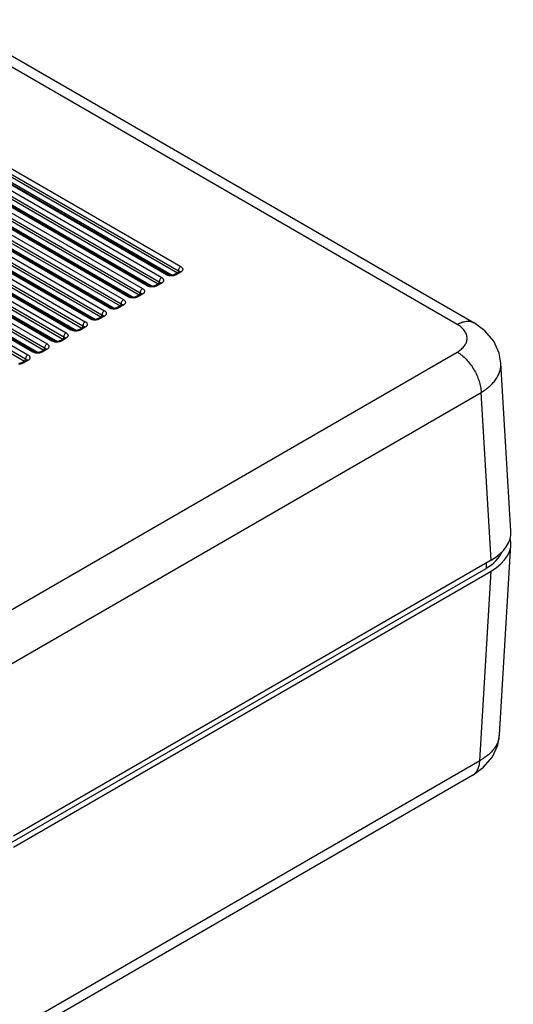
# Model space of a CAD drawing. Header units: inches. Extents: x 0 to 22, y 0 to 17.
# Tile 28 of 53: x 3.4 to 4.1, y 14.1 to 15.5. Entities that reach past the tile are written whole.
import ezdxf

# ---------------------------------------------------------------- set-up
doc = ezdxf.new("R2010")
doc.units = ezdxf.units.IN
doc.header["$LTSCALE"] = 1.21
doc.header["$MEASUREMENT"] = 0
doc.layers.get('0').update_dxf_attribs({"linetype": 'CONTINUOUS'})

msp = doc.modelspace()

# ---------------------------------------------------------------- linework, layer by layer
at = {"color": 7, "linetype": 'CONTINUOUS'}
for p, q in [((4.0222, 15.0861), (3.2453, 15.5346)), ((3.2703, 15.5371), (4.0472, 15.0886)), ((2.6797, 15.4493), (3.3866, 15.0412)), ((2.6761, 15.4432), (3.383, 15.0351)), ((2.6761, 15.4391), (3.3816, 15.0318)), ((3.3936, 15.0453), (2.7218, 15.4332)), ((3.3961, 15.0455), (2.7243, 15.4334)), ((2.7512, 15.4326), (3.4113, 15.0514)), ((2.7547, 15.4387), (3.4149, 15.0575)), ((2.7476, 15.4224), (3.4019, 15.0446)), ((2.7512, 15.4285), (3.4099, 15.0482)), ((3.4219, 15.0616), (2.7968, 15.4225)), ((3.4244, 15.0618), (2.7993, 15.4228)), ((2.8262, 15.4219), (3.4396, 15.0677)), ((2.8262, 15.4178), (3.4381, 15.0645)), ((2.8298, 15.428), (3.4431, 15.0738)), ((2.9048, 15.4173), (3.4714, 15.0902)), ((2.8227, 15.4117), (3.4302, 15.0609)), ((3.4502, 15.0779), (2.8719, 15.4118)), ((3.4527, 15.0782), (2.8744, 15.4121)), ((2.9013, 15.4112), (3.4679, 15.0841)), ((2.9013, 15.4071), (3.4664, 15.0808)), ((3.4785, 15.0943), (2.9469, 15.4012)), ((3.481, 15.0945), (2.9494, 15.4014)), ((2.9798, 15.4067), (3.4997, 15.1065)), ((2.8977, 15.401), (3.4585, 15.0772)), ((2.9728, 15.3903), (3.4868, 15.0936)), ((2.9763, 15.4005), (3.4962, 15.1004)), ((2.9763, 15.3965), (3.4947, 15.0972)), ((3.5068, 15.1106), (3.022, 15.3905)), ((3.5093, 15.1108), (3.0245, 15.3908)), ((3.0514, 15.3899), (3.5245, 15.1167)), ((3.0549, 15.396), (3.528, 15.1228)), ((3.0478, 15.3797), (3.5151, 15.1099)), ((3.0514, 15.3858), (3.523, 15.1135)), ((3.5351, 15.1269), (3.097, 15.3798)), ((3.5376, 15.1272), (3.0995, 15.3801)), ((3.1264, 15.3792), (3.5527, 15.133)), ((3.1264, 15.3751), (3.5513, 15.1298)), ((3.1299, 15.3853), (3.5563, 15.1392)), ((3.205, 15.3747), (3.5846, 15.1555)), ((3.1229, 15.369), (3.5434, 15.1262)), ((3.5633, 15.1433), (3.1721, 15.3692)), ((3.5658, 15.1435), (3.1746, 15.3694)), ((3.1979, 15.3583), (3.5716, 15.1425)), ((3.2015, 15.3685), (3.581, 15.1494)), ((3.2015, 15.3645), (3.5796, 15.1461)), ((3.5916, 15.1596), (3.2471, 15.3585)), ((3.5941, 15.1598), (3.2496, 15.3587)), ((3.2765, 15.3579), (3.6093, 15.1657)), ((3.28, 15.364), (3.6128, 15.1718)), ((3.273, 15.3477), (3.5999, 15.1589)), ((3.2765, 15.3538), (3.6078, 15.1625)), ((3.5936, 15.1587), (3.5916, 15.1596)), ((3.6103, 15.1639), (3.6033, 15.1598)), ((3.6128, 15.1637), (3.6058, 15.1596)), ((3.6093, 15.1657), (3.6093, 15.1639)), ((3.6106, 15.1641), (3.6103, 15.1639)), ((3.611, 15.1641), (3.6103, 15.1639)), ((3.6109, 15.1643), (3.6106, 15.1641)), ((3.5653, 15.1424), (3.5633, 15.1433)), ((3.5821, 15.1476), (3.575, 15.1435)), ((3.5846, 15.1473), (3.5775, 15.1433)), ((3.581, 15.147), (3.581, 15.1494)), ((3.5826, 15.1478), (3.5821, 15.1476)), ((3.5822, 15.1477), (3.5825, 15.1479)), ((3.5371, 15.126), (3.5351, 15.1269)), ((3.5538, 15.1313), (3.5467, 15.1272)), ((3.5563, 15.131), (3.5492, 15.1269)), ((3.5527, 15.1307), (3.5527, 15.133)), ((3.5543, 15.1315), (3.5538, 15.1313)), ((3.554, 15.1314), (3.5543, 15.1316)), ((3.5088, 15.1097), (3.5068, 15.1106)), ((3.5255, 15.1149), (3.5184, 15.1108)), ((3.528, 15.1147), (3.5209, 15.1106)), ((3.5245, 15.1143), (3.5245, 15.1167)), ((3.526, 15.1151), (3.5255, 15.1149)), ((3.5257, 15.115), (3.526, 15.1153)), ((3.4972, 15.0986), (3.4901, 15.0945)), ((3.4997, 15.0983), (3.4926, 15.0943)), ((3.4962, 15.098), (3.4962, 15.1004)), ((3.4977, 15.0988), (3.4972, 15.0986)), ((3.4974, 15.0987), (3.4977, 15.0989)), ((3.4689, 15.0823), (3.4618, 15.0782)), ((3.4714, 15.082), (3.4643, 15.0779)), ((3.4679, 15.0817), (3.4679, 15.0841)), ((3.4694, 15.0825), (3.4689, 15.0823)), ((3.4691, 15.0824), (3.4694, 15.0826)), ((3.4805, 15.0934), (3.4785, 15.0943)), ((3.4396, 15.0653), (3.4396, 15.0677)), ((3.4412, 15.0661), (3.4406, 15.0659)), ((3.4408, 15.066), (3.4411, 15.0663)), ((3.4522, 15.077), (3.4502, 15.0779)), ((3.4113, 15.049), (3.4113, 15.0514)), ((3.4239, 15.0607), (3.4219, 15.0616)), ((3.4406, 15.0659), (3.4336, 15.0618)), ((3.4431, 15.0657), (3.4361, 15.0616)), ((3.3225, 14.6413), (4.0222, 15.0453)), ((3.3956, 15.0444), (3.3936, 15.0453)), ((3.4124, 15.0496), (3.4053, 15.0455)), ((3.4149, 15.0494), (3.4078, 15.0453)), ((3.4129, 15.0498), (3.4124, 15.0496)), ((3.4125, 15.0497), (3.4128, 15.0499)), ((3.3841, 15.0333), (3.377, 15.0292)), ((3.3866, 15.033), (3.3795, 15.0289)), ((3.383, 15.0327), (3.383, 15.0351)), ((3.3846, 15.0335), (3.3841, 15.0333)), ((3.3842, 15.0334), (3.3845, 15.0336)), ((4.1017, 14.7803), (4.0867, 15.0289)), ((3.3578, 14.5815), (4.0575, 14.9855)), ((4.0725, 14.7375), (4.0575, 14.9855)), ((4.0847, 14.4787), (4.1017, 14.7599)), ((4.0725, 14.7375), (3.3653, 14.3291)), ((4.0651, 14.7332), (4.0649, 14.7252)), ((3.358, 14.317), (4.0649, 14.7252)), ((3.3653, 14.3128), (4.0725, 14.7212)), ((4.0555, 14.4405), (4.0725, 14.7212)), ((4.0555, 14.4405), (3.3568, 14.0371)), ((4.0452, 14.419), (4.0612, 14.4308)), ((4.0452, 14.419), (3.3465, 14.0156))]:
    msp.add_line(p, q, dxfattribs=at)
for points in [[(4.0867, 15.0288), (4.0841, 15.0438), (4.0762, 15.0612), (4.0632, 15.0768), (4.0472, 15.0886)], [(4.0612, 14.4308), (4.0742, 14.4464), (4.0821, 14.4637), (4.0847, 14.4787)]]:
    msp.add_lwpolyline(points, dxfattribs=at)
for centre, radius, start, end in [((3.5987, 15.171), 0.0122, 264.6237, 275.4918), ((3.609, 15.1636), 0.00181, 12.3084, 19.7153), ((3.5704, 15.1547), 0.0122, 264.6237, 275.4918), ((3.5802, 15.1509), 0.0038, 299.9835, 303.1758), ((3.5421, 15.1384), 0.0122, 264.6237, 275.4918), ((3.5519, 15.1345), 0.0038, 299.9835, 303.1758), ((3.5138, 15.1221), 0.0122, 264.6237, 275.4918), ((3.5236, 15.1182), 0.0038, 299.9835, 303.1758), ((3.4953, 15.1019), 0.0038, 299.9835, 303.1758), ((3.467, 15.0856), 0.0038, 299.9835, 303.1758), ((3.4856, 15.1057), 0.0122, 264.6237, 275.4918), ((3.4387, 15.0692), 0.0038, 299.9835, 303.1758), ((3.4573, 15.0894), 0.0122, 264.6237, 275.4918), ((3.429, 15.0731), 0.0122, 264.6237, 275.4918), ((3.4007, 15.0567), 0.0122, 264.6237, 275.4918), ((3.4105, 15.0529), 0.0038, 299.9835, 303.1758), ((3.3822, 15.0366), 0.0038, 299.9835, 303.1758), ((4.0511, 14.4807), 0.0336, 347.1834, 356.536)]:
    msp.add_arc(centre, radius, start, end, dxfattribs=at)
for centre, major_axis, ratio, start_param, end_param in [((4.0017, 14.7783), (0.1001, 0), 0.576685, 5.498396, 6.318053), ((4.0017, 14.762), (0.1001, 0), 0.576685, -0.784789, 0.142349), ((4.0012, 14.762), (0.09, 0), 0.577212, -0.785246, -0.2429)]:
    msp.add_ellipse(centre, major_axis=major_axis, ratio=ratio, start_param=start_param, end_param=end_param, dxfattribs=at)
for points, knots in [([(3.6128, 15.1718), (3.6126, 15.1717), (3.6121, 15.1714), (3.6112, 15.1705), (3.6103, 15.1692), (3.6096, 15.1678), (3.6094, 15.1666), (3.6093, 15.166), (3.6093, 15.1657)], [0, 0, 0, 0, 0.113763, 0.237335, 0.500006, 0.762674, 0.886242, 1, 1, 1, 1]), ([(3.6128, 15.1718), (3.6133, 15.1716), (3.6141, 15.171), (3.615, 15.17), (3.6156, 15.1689), (3.6158, 15.1678), (3.6156, 15.1666), (3.615, 15.1655), (3.6141, 15.1645), (3.6133, 15.1639), (3.6128, 15.1637)], [0, 0, 0, 0, 0.144562, 0.274495, 0.391147, 0.499986, 0.608828, 0.72548, 0.855424, 1, 1, 1, 1]), ([(3.5846, 15.1555), (3.5843, 15.1554), (3.5838, 15.155), (3.5829, 15.1542), (3.582, 15.1529), (3.5814, 15.1514), (3.5811, 15.1502), (3.581, 15.1497), (3.581, 15.1494)], [0, 0, 0, 0, 0.113763, 0.237335, 0.500006, 0.762674, 0.886242, 1, 1, 1, 1]), ([(3.5846, 15.1555), (3.585, 15.1553), (3.5858, 15.1547), (3.5867, 15.1537), (3.5873, 15.1526), (3.5876, 15.1514), (3.5873, 15.1502), (3.5867, 15.1491), (3.5858, 15.1481), (3.585, 15.1476), (3.5846, 15.1473)], [0, 0, 0, 0, 0.144576, 0.274519, 0.391171, 0.500012, 0.608849, 0.725501, 0.855437, 1, 1, 1, 1]), ([(3.5916, 15.1596), (3.5918, 15.1597), (3.5923, 15.1599), (3.593, 15.1601), (3.5936, 15.1601), (3.594, 15.1599), (3.5941, 15.1598)], [0, 0, 0, 0, 0.288123, 0.54823, 0.782238, 1, 1, 1, 1]), ([(3.5987, 15.1579), (3.5978, 15.1579), (3.5961, 15.158), (3.5944, 15.1584), (3.5936, 15.1587)], [0, 0, 0, 0, 0.511332, 1, 1, 1, 1]), ([(3.5976, 15.1589), (3.5972, 15.1589), (3.5965, 15.159), (3.5956, 15.1592), (3.5948, 15.1595), (3.5943, 15.1597), (3.5941, 15.1598)], [0, 0, 0, 0, 0.292532, 0.564323, 0.804108, 1, 1, 1, 1]), ([(3.6025, 15.1583), (3.6022, 15.1583), (3.601, 15.158), (3.5997, 15.1579), (3.5987, 15.1579)], [0, 0, 0, 0, 0.244875, 1, 1, 1, 1]), ([(3.6033, 15.1598), (3.6031, 15.1597), (3.6026, 15.1595), (3.6018, 15.1592), (3.6009, 15.159), (3.6002, 15.1589), (3.5999, 15.1589)], [0, 0, 0, 0, 0.195992, 0.435712, 0.707436, 1, 1, 1, 1]), ([(3.6058, 15.1596), (3.6053, 15.1593), (3.6042, 15.1588), (3.6031, 15.1585), (3.6025, 15.1583)], [0, 0, 0, 0, 0.480131, 1, 1, 1, 1]), ([(3.6058, 15.1596), (3.6056, 15.1597), (3.6051, 15.1599), (3.6044, 15.1601), (3.6038, 15.1601), (3.6034, 15.1599), (3.6033, 15.1598)], [0, 0, 0, 0, 0.288123, 0.54823, 0.782238, 1, 1, 1, 1]), ([(3.6093, 15.1657), (3.6095, 15.1656), (3.6098, 15.1654), (3.6103, 15.165), (3.6106, 15.1645), (3.6107, 15.1643)], [0, 0, 0, 0, 0.280827, 0.541076, 1, 1, 1, 1]), ([(3.6109, 15.1644), (3.6109, 15.1644), (3.6109, 15.1643), (3.6109, 15.1643), (3.6109, 15.1643)], [0, 0, 0, 0, 0.158966, 1, 1, 1, 1]), ([(3.6128, 15.1637), (3.6127, 15.1638), (3.6121, 15.164), (3.6115, 15.1642), (3.611, 15.1641)], [0, 0, 0, 0, 0.278986, 1, 1, 1, 1]), ([(3.5563, 15.1392), (3.556, 15.139), (3.5556, 15.1387), (3.5547, 15.1379), (3.5537, 15.1366), (3.5531, 15.1351), (3.5528, 15.1339), (3.5527, 15.1333), (3.5527, 15.133)], [0, 0, 0, 0, 0.113763, 0.237335, 0.500006, 0.762674, 0.886242, 1, 1, 1, 1]), ([(3.5563, 15.1392), (3.5567, 15.1389), (3.5575, 15.1384), (3.5585, 15.1374), (3.5591, 15.1363), (3.5593, 15.1351), (3.5591, 15.1339), (3.5585, 15.1328), (3.5575, 15.1318), (3.5567, 15.1313), (3.5563, 15.131)], [0, 0, 0, 0, 0.144576, 0.274519, 0.391171, 0.500012, 0.608849, 0.725501, 0.855437, 1, 1, 1, 1]), ([(3.5633, 15.1433), (3.5636, 15.1434), (3.564, 15.1436), (3.5647, 15.1437), (3.5653, 15.1437), (3.5657, 15.1436), (3.5658, 15.1435)], [0, 0, 0, 0, 0.288123, 0.54823, 0.782238, 1, 1, 1, 1]), ([(3.5704, 15.1416), (3.5695, 15.1416), (3.5678, 15.1417), (3.5661, 15.1421), (3.5653, 15.1424)], [0, 0, 0, 0, 0.511332, 1, 1, 1, 1]), ([(3.5693, 15.1425), (3.5689, 15.1426), (3.5683, 15.1427), (3.5673, 15.1429), (3.5665, 15.1432), (3.566, 15.1434), (3.5658, 15.1435)], [0, 0, 0, 0, 0.292532, 0.564323, 0.804108, 1, 1, 1, 1]), ([(3.5742, 15.142), (3.5739, 15.1419), (3.5727, 15.1417), (3.5714, 15.1416), (3.5704, 15.1416)], [0, 0, 0, 0, 0.244875, 1, 1, 1, 1]), ([(3.575, 15.1435), (3.5748, 15.1434), (3.5743, 15.1432), (3.5735, 15.1429), (3.5726, 15.1427), (3.5719, 15.1426), (3.5716, 15.1425)], [0, 0, 0, 0, 0.195992, 0.435712, 0.707436, 1, 1, 1, 1]), ([(3.5775, 15.1433), (3.577, 15.143), (3.5759, 15.1425), (3.5748, 15.1421), (3.5742, 15.142)], [0, 0, 0, 0, 0.480131, 1, 1, 1, 1]), ([(3.5775, 15.1433), (3.5773, 15.1434), (3.5768, 15.1436), (3.5762, 15.1437), (3.5755, 15.1437), (3.5752, 15.1436), (3.575, 15.1435)], [0, 0, 0, 0, 0.288123, 0.54823, 0.782238, 1, 1, 1, 1]), ([(3.581, 15.1494), (3.5812, 15.1493), (3.5816, 15.149), (3.582, 15.1486), (3.5823, 15.1482), (3.5824, 15.1479), (3.5824, 15.1477)], [0, 0, 0, 0, 0.284052, 0.544214, 0.781024, 1, 1, 1, 1]), ([(3.5846, 15.1473), (3.5844, 15.1474), (3.5838, 15.1477), (3.5831, 15.1479), (3.5826, 15.1478)], [0, 0, 0, 0, 0.282295, 1, 1, 1, 1]), ([(3.5351, 15.1269), (3.5353, 15.1271), (3.5357, 15.1273), (3.5364, 15.1274), (3.537, 15.1274), (3.5374, 15.1273), (3.5376, 15.1272)], [0, 0, 0, 0, 0.288123, 0.54823, 0.782238, 1, 1, 1, 1]), ([(3.5421, 15.1252), (3.5413, 15.1252), (3.5395, 15.1254), (3.5379, 15.1258), (3.5371, 15.126)], [0, 0, 0, 0, 0.511332, 1, 1, 1, 1]), ([(3.541, 15.1262), (3.5406, 15.1262), (3.54, 15.1263), (3.539, 15.1266), (3.5382, 15.1268), (3.5378, 15.1271), (3.5376, 15.1272)], [0, 0, 0, 0, 0.292532, 0.564323, 0.804108, 1, 1, 1, 1]), ([(3.546, 15.1257), (3.5456, 15.1256), (3.5444, 15.1253), (3.5431, 15.1252), (3.5421, 15.1252)], [0, 0, 0, 0, 0.244875, 1, 1, 1, 1]), ([(3.5467, 15.1272), (3.5465, 15.1271), (3.546, 15.1268), (3.5452, 15.1266), (3.5443, 15.1263), (3.5436, 15.1262), (3.5433, 15.1262)], [0, 0, 0, 0, 0.195992, 0.435712, 0.707436, 1, 1, 1, 1]), ([(3.5492, 15.1269), (3.5487, 15.1266), (3.5477, 15.1262), (3.5465, 15.1258), (3.546, 15.1257)], [0, 0, 0, 0, 0.480131, 1, 1, 1, 1]), ([(3.5492, 15.1269), (3.549, 15.1271), (3.5485, 15.1273), (3.5479, 15.1274), (3.5472, 15.1274), (3.5469, 15.1273), (3.5467, 15.1272)], [0, 0, 0, 0, 0.288123, 0.54823, 0.782238, 1, 1, 1, 1]), ([(3.5527, 15.133), (3.5529, 15.1329), (3.5533, 15.1327), (3.5537, 15.1323), (3.554, 15.1319), (3.5541, 15.1315), (3.5542, 15.1314)], [0, 0, 0, 0, 0.284052, 0.544214, 0.781024, 1, 1, 1, 1]), ([(3.5563, 15.131), (3.5561, 15.1311), (3.5555, 15.1314), (3.5548, 15.1315), (3.5543, 15.1315)], [0, 0, 0, 0, 0.282295, 1, 1, 1, 1]), ([(3.5068, 15.1106), (3.507, 15.1107), (3.5074, 15.1109), (3.5081, 15.1111), (3.5087, 15.1111), (3.5091, 15.1109), (3.5093, 15.1108)], [0, 0, 0, 0, 0.288123, 0.54823, 0.782238, 1, 1, 1, 1]), ([(3.5139, 15.1089), (3.513, 15.1089), (3.5113, 15.109), (3.5096, 15.1094), (3.5088, 15.1097)], [0, 0, 0, 0, 0.511332, 1, 1, 1, 1]), ([(3.5127, 15.1099), (3.5124, 15.1099), (3.5117, 15.11), (3.5107, 15.1102), (3.5099, 15.1105), (3.5095, 15.1107), (3.5093, 15.1108)], [0, 0, 0, 0, 0.292532, 0.564323, 0.804108, 1, 1, 1, 1]), ([(3.5184, 15.1108), (3.5182, 15.1107), (3.5177, 15.1105), (3.517, 15.1102), (3.516, 15.11), (3.5154, 15.1099), (3.515, 15.1099)], [0, 0, 0, 0, 0.195992, 0.435712, 0.707436, 1, 1, 1, 1]), ([(3.5209, 15.1106), (3.5204, 15.1103), (3.5194, 15.1098), (3.5183, 15.1095), (3.5177, 15.1093)], [0, 0, 0, 0, 0.480131, 1, 1, 1, 1]), ([(3.5209, 15.1106), (3.5207, 15.1107), (3.5203, 15.1109), (3.5196, 15.1111), (3.519, 15.1111), (3.5186, 15.1109), (3.5184, 15.1108)], [0, 0, 0, 0, 0.288123, 0.54823, 0.782238, 1, 1, 1, 1]), ([(3.528, 15.1228), (3.5277, 15.1227), (3.5273, 15.1224), (3.5264, 15.1215), (3.5254, 15.1202), (3.5248, 15.1188), (3.5245, 15.1176), (3.5245, 15.117), (3.5245, 15.1167)], [0, 0, 0, 0, 0.113763, 0.237335, 0.500006, 0.762674, 0.886242, 1, 1, 1, 1]), ([(3.5245, 15.1167), (3.5246, 15.1166), (3.525, 15.1164), (3.5254, 15.116), (3.5257, 15.1155), (3.5258, 15.1152), (3.5259, 15.115)], [0, 0, 0, 0, 0.284052, 0.544214, 0.781024, 1, 1, 1, 1]), ([(3.528, 15.1147), (3.5278, 15.1148), (3.5272, 15.1151), (3.5265, 15.1152), (3.526, 15.1151)], [0, 0, 0, 0, 0.282295, 1, 1, 1, 1]), ([(3.528, 15.1228), (3.5284, 15.1226), (3.5292, 15.122), (3.5302, 15.121), (3.5308, 15.1199), (3.531, 15.1188), (3.5308, 15.1176), (3.5302, 15.1165), (3.5292, 15.1155), (3.5284, 15.1149), (3.528, 15.1147)], [0, 0, 0, 0, 0.144576, 0.274519, 0.391171, 0.500012, 0.608849, 0.725501, 0.855437, 1, 1, 1, 1]), ([(3.4997, 15.1065), (3.4995, 15.1064), (3.499, 15.106), (3.4981, 15.1052), (3.4971, 15.1039), (3.4965, 15.1024), (3.4962, 15.1012), (3.4962, 15.1007), (3.4962, 15.1004)], [0, 0, 0, 0, 0.113763, 0.237335, 0.500006, 0.762674, 0.886242, 1, 1, 1, 1]), ([(3.4962, 15.1004), (3.4964, 15.1003), (3.4967, 15.1), (3.4971, 15.0996), (3.4974, 15.0992), (3.4976, 15.0989), (3.4976, 15.0987)], [0, 0, 0, 0, 0.284052, 0.544214, 0.781024, 1, 1, 1, 1]), ([(3.4997, 15.0983), (3.4995, 15.0984), (3.4989, 15.0987), (3.4982, 15.0989), (3.4977, 15.0988)], [0, 0, 0, 0, 0.282295, 1, 1, 1, 1]), ([(3.4997, 15.1065), (3.5001, 15.1063), (3.5009, 15.1057), (3.5019, 15.1047), (3.5025, 15.1036), (3.5027, 15.1024), (3.5025, 15.1013), (3.5019, 15.1001), (3.5009, 15.0991), (3.5001, 15.0986), (3.4997, 15.0983)], [0, 0, 0, 0, 0.144576, 0.274519, 0.391171, 0.500012, 0.608849, 0.725501, 0.855437, 1, 1, 1, 1]), ([(3.5177, 15.1093), (3.5174, 15.1093), (3.5161, 15.109), (3.5148, 15.1089), (3.5139, 15.1089)], [0, 0, 0, 0, 0.244875, 1, 1, 1, 1]), ([(3.4714, 15.0902), (3.4712, 15.09), (3.4707, 15.0897), (3.4698, 15.0889), (3.4689, 15.0876), (3.4682, 15.0861), (3.4679, 15.0849), (3.4679, 15.0843), (3.4679, 15.0841)], [0, 0, 0, 0, 0.113763, 0.237335, 0.500006, 0.762674, 0.886242, 1, 1, 1, 1]), ([(3.4679, 15.0841), (3.4681, 15.0839), (3.4684, 15.0837), (3.4688, 15.0833), (3.4692, 15.0829), (3.4693, 15.0825), (3.4693, 15.0824)], [0, 0, 0, 0, 0.284052, 0.544214, 0.781024, 1, 1, 1, 1]), ([(3.4714, 15.082), (3.4713, 15.0821), (3.4706, 15.0824), (3.4699, 15.0826), (3.4694, 15.0825)], [0, 0, 0, 0, 0.282295, 1, 1, 1, 1]), ([(3.4714, 15.0902), (3.4719, 15.0899), (3.4727, 15.0894), (3.4736, 15.0884), (3.4742, 15.0873), (3.4744, 15.0861), (3.4742, 15.0849), (3.4736, 15.0838), (3.4727, 15.0828), (3.4719, 15.0823), (3.4714, 15.082)], [0, 0, 0, 0, 0.144576, 0.274519, 0.391171, 0.500012, 0.608849, 0.725501, 0.855437, 1, 1, 1, 1]), ([(3.4785, 15.0943), (3.4787, 15.0944), (3.4791, 15.0946), (3.4798, 15.0948), (3.4804, 15.0947), (3.4808, 15.0946), (3.481, 15.0945)], [0, 0, 0, 0, 0.288123, 0.54823, 0.782238, 1, 1, 1, 1]), ([(3.4856, 15.0926), (3.4847, 15.0926), (3.483, 15.0927), (3.4813, 15.0931), (3.4805, 15.0934)], [0, 0, 0, 0, 0.511332, 1, 1, 1, 1]), ([(3.4844, 15.0935), (3.4841, 15.0936), (3.4834, 15.0937), (3.4825, 15.0939), (3.4817, 15.0942), (3.4812, 15.0944), (3.481, 15.0945)], [0, 0, 0, 0, 0.292532, 0.564323, 0.804108, 1, 1, 1, 1]), ([(3.4894, 15.093), (3.4891, 15.0929), (3.4878, 15.0927), (3.4865, 15.0926), (3.4856, 15.0926)], [0, 0, 0, 0, 0.244875, 1, 1, 1, 1]), ([(3.4901, 15.0945), (3.4899, 15.0944), (3.4895, 15.0942), (3.4887, 15.0939), (3.4877, 15.0937), (3.4871, 15.0936), (3.4867, 15.0935)], [0, 0, 0, 0, 0.195992, 0.435712, 0.707436, 1, 1, 1, 1]), ([(3.4926, 15.0943), (3.4922, 15.094), (3.4911, 15.0935), (3.49, 15.0932), (3.4894, 15.093)], [0, 0, 0, 0, 0.480131, 1, 1, 1, 1]), ([(3.4926, 15.0943), (3.4924, 15.0944), (3.492, 15.0946), (3.4913, 15.0948), (3.4907, 15.0947), (3.4903, 15.0946), (3.4901, 15.0945)], [0, 0, 0, 0, 0.288123, 0.54823, 0.782238, 1, 1, 1, 1]), ([(4.0222, 15.0861), (4.0233, 15.0867), (4.0255, 15.0879), (4.03, 15.0897), (4.0345, 15.0908), (4.0388, 15.091), (4.0418, 15.0906), (4.0446, 15.0898), (4.0464, 15.089), (4.0472, 15.0886)], [0, 0, 0, 0, 0.148353, 0.289397, 0.548504, 0.667905, 0.78186, 0.891933, 1, 1, 1, 1]), ([(4.0222, 15.0453), (4.0233, 15.0459), (4.0254, 15.0473), (4.0284, 15.0496), (4.0309, 15.052), (4.033, 15.0546), (4.0347, 15.0572), (4.0359, 15.06), (4.0366, 15.0628), (4.0369, 15.0657), (4.0366, 15.0685), (4.0359, 15.0714), (4.0347, 15.0741), (4.033, 15.0768), (4.0309, 15.0794), (4.0284, 15.0818), (4.0254, 15.0841), (4.0233, 15.0854), (4.0222, 15.0861)], [0, 0, 0, 0, 0.074232, 0.14473, 0.211371, 0.274327, 0.333999, 0.390968, 0.445996, 0.5, 0.554005, 0.609032, 0.666003, 0.725674, 0.788629, 0.85527, 0.925767, 1, 1, 1, 1]), ([(3.4431, 15.0738), (3.4429, 15.0737), (3.4424, 15.0734), (3.4415, 15.0725), (3.4406, 15.0712), (3.4399, 15.0698), (3.4397, 15.0686), (3.4396, 15.068), (3.4396, 15.0677)], [0, 0, 0, 0, 0.113763, 0.237335, 0.500006, 0.762674, 0.886242, 1, 1, 1, 1]), ([(3.4396, 15.0677), (3.4398, 15.0676), (3.4401, 15.0674), (3.4406, 15.067), (3.4409, 15.0665), (3.441, 15.0662), (3.441, 15.066)], [0, 0, 0, 0, 0.284052, 0.544214, 0.781024, 1, 1, 1, 1]), ([(3.4431, 15.0657), (3.443, 15.0658), (3.4424, 15.0661), (3.4416, 15.0662), (3.4412, 15.0661)], [0, 0, 0, 0, 0.282295, 1, 1, 1, 1]), ([(3.4431, 15.0738), (3.4436, 15.0736), (3.4444, 15.073), (3.4453, 15.072), (3.4459, 15.0709), (3.4461, 15.0698), (3.4459, 15.0686), (3.4453, 15.0675), (3.4444, 15.0665), (3.4436, 15.0659), (3.4431, 15.0657)], [0, 0, 0, 0, 0.144576, 0.274519, 0.391171, 0.500012, 0.608849, 0.725501, 0.855437, 1, 1, 1, 1]), ([(3.4502, 15.0779), (3.4504, 15.0781), (3.4509, 15.0783), (3.4515, 15.0784), (3.4522, 15.0784), (3.4525, 15.0783), (3.4527, 15.0782)], [0, 0, 0, 0, 0.288123, 0.54823, 0.782238, 1, 1, 1, 1]), ([(3.4573, 15.0762), (3.4564, 15.0762), (3.4547, 15.0764), (3.453, 15.0768), (3.4522, 15.077)], [0, 0, 0, 0, 0.511332, 1, 1, 1, 1]), ([(3.4561, 15.0772), (3.4558, 15.0772), (3.4551, 15.0773), (3.4542, 15.0776), (3.4534, 15.0778), (3.4529, 15.0781), (3.4527, 15.0782)], [0, 0, 0, 0, 0.292532, 0.564323, 0.804108, 1, 1, 1, 1]), ([(3.4611, 15.0767), (3.4608, 15.0766), (3.4595, 15.0763), (3.4583, 15.0762), (3.4573, 15.0762)], [0, 0, 0, 0, 0.244875, 1, 1, 1, 1]), ([(3.4618, 15.0782), (3.4616, 15.0781), (3.4612, 15.0778), (3.4604, 15.0776), (3.4595, 15.0773), (3.4588, 15.0772), (3.4584, 15.0772)], [0, 0, 0, 0, 0.195992, 0.435712, 0.707436, 1, 1, 1, 1]), ([(3.4643, 15.0779), (3.4639, 15.0777), (3.4628, 15.0772), (3.4617, 15.0768), (3.4611, 15.0767)], [0, 0, 0, 0, 0.480131, 1, 1, 1, 1]), ([(3.4643, 15.0779), (3.4641, 15.0781), (3.4637, 15.0783), (3.463, 15.0784), (3.4624, 15.0784), (3.462, 15.0783), (3.4618, 15.0782)], [0, 0, 0, 0, 0.288123, 0.54823, 0.782238, 1, 1, 1, 1]), ([(3.4149, 15.0575), (3.4146, 15.0574), (3.4141, 15.057), (3.4132, 15.0562), (3.4123, 15.0549), (3.4116, 15.0534), (3.4114, 15.0523), (3.4113, 15.0517), (3.4113, 15.0514)], [0, 0, 0, 0, 0.113763, 0.237335, 0.500006, 0.762674, 0.886242, 1, 1, 1, 1]), ([(3.4113, 15.0514), (3.4115, 15.0513), (3.4118, 15.0511), (3.4123, 15.0506), (3.4126, 15.0502), (3.4127, 15.0499), (3.4127, 15.0497)], [0, 0, 0, 0, 0.284052, 0.544214, 0.781024, 1, 1, 1, 1]), ([(3.4149, 15.0575), (3.4153, 15.0573), (3.4161, 15.0567), (3.417, 15.0557), (3.4176, 15.0546), (3.4178, 15.0534), (3.4176, 15.0523), (3.417, 15.0512), (3.4161, 15.0502), (3.4153, 15.0496), (3.4149, 15.0494)], [0, 0, 0, 0, 0.144576, 0.274519, 0.391171, 0.500012, 0.608849, 0.725501, 0.855437, 1, 1, 1, 1]), ([(3.4219, 15.0616), (3.4221, 15.0617), (3.4226, 15.0619), (3.4232, 15.0621), (3.4239, 15.0621), (3.4243, 15.0619), (3.4244, 15.0618)], [0, 0, 0, 0, 0.288123, 0.54823, 0.782238, 1, 1, 1, 1]), ([(3.429, 15.0599), (3.4281, 15.0599), (3.4264, 15.06), (3.4247, 15.0604), (3.4239, 15.0607)], [0, 0, 0, 0, 0.511332, 1, 1, 1, 1]), ([(3.4278, 15.0609), (3.4275, 15.0609), (3.4268, 15.061), (3.4259, 15.0612), (3.4251, 15.0615), (3.4246, 15.0617), (3.4244, 15.0618)], [0, 0, 0, 0, 0.292532, 0.564323, 0.804108, 1, 1, 1, 1]), ([(3.4328, 15.0603), (3.4325, 15.0603), (3.4313, 15.06), (3.43, 15.0599), (3.429, 15.0599)], [0, 0, 0, 0, 0.244875, 1, 1, 1, 1]), ([(3.4336, 15.0618), (3.4334, 15.0617), (3.4329, 15.0615), (3.4321, 15.0612), (3.4312, 15.061), (3.4305, 15.0609), (3.4302, 15.0609)], [0, 0, 0, 0, 0.195992, 0.435712, 0.707436, 1, 1, 1, 1]), ([(3.4361, 15.0616), (3.4356, 15.0613), (3.4345, 15.0608), (3.4334, 15.0605), (3.4328, 15.0603)], [0, 0, 0, 0, 0.480131, 1, 1, 1, 1]), ([(3.4361, 15.0616), (3.4358, 15.0617), (3.4354, 15.0619), (3.4347, 15.0621), (3.4341, 15.0621), (3.4337, 15.0619), (3.4336, 15.0618)], [0, 0, 0, 0, 0.288123, 0.54823, 0.782238, 1, 1, 1, 1]), ([(3.3866, 15.0412), (3.3863, 15.041), (3.3859, 15.0407), (3.385, 15.0399), (3.384, 15.0386), (3.3834, 15.0371), (3.3831, 15.0359), (3.383, 15.0353), (3.383, 15.0351)], [0, 0, 0, 0, 0.113763, 0.237335, 0.500006, 0.762674, 0.886242, 1, 1, 1, 1]), ([(3.3866, 15.0412), (3.387, 15.0409), (3.3878, 15.0404), (3.3888, 15.0394), (3.3894, 15.0383), (3.3896, 15.0371), (3.3894, 15.0359), (3.3888, 15.0348), (3.3878, 15.0338), (3.387, 15.0333), (3.3866, 15.033)], [0, 0, 0, 0, 0.144576, 0.274519, 0.391171, 0.500012, 0.608849, 0.725501, 0.855437, 1, 1, 1, 1]), ([(3.3936, 15.0453), (3.3939, 15.0454), (3.3943, 15.0456), (3.395, 15.0458), (3.3956, 15.0458), (3.396, 15.0456), (3.3961, 15.0455)], [0, 0, 0, 0, 0.288123, 0.54823, 0.782238, 1, 1, 1, 1]), ([(3.4007, 15.0436), (3.3998, 15.0436), (3.3981, 15.0437), (3.3964, 15.0441), (3.3956, 15.0444)], [0, 0, 0, 0, 0.511332, 1, 1, 1, 1]), ([(3.3996, 15.0446), (3.3992, 15.0446), (3.3985, 15.0447), (3.3976, 15.0449), (3.3968, 15.0452), (3.3963, 15.0454), (3.3961, 15.0455)], [0, 0, 0, 0, 0.292532, 0.564323, 0.804108, 1, 1, 1, 1]), ([(3.4045, 15.044), (3.4042, 15.0439), (3.403, 15.0437), (3.4017, 15.0436), (3.4007, 15.0436)], [0, 0, 0, 0, 0.244875, 1, 1, 1, 1]), ([(3.4053, 15.0455), (3.4051, 15.0454), (3.4046, 15.0452), (3.4038, 15.0449), (3.4029, 15.0447), (3.4022, 15.0446), (3.4019, 15.0446)], [0, 0, 0, 0, 0.195992, 0.435712, 0.707436, 1, 1, 1, 1]), ([(3.4078, 15.0453), (3.4073, 15.045), (3.4062, 15.0445), (3.4051, 15.0442), (3.4045, 15.044)], [0, 0, 0, 0, 0.480131, 1, 1, 1, 1]), ([(3.4078, 15.0453), (3.4076, 15.0454), (3.4071, 15.0456), (3.4065, 15.0458), (3.4058, 15.0458), (3.4054, 15.0456), (3.4053, 15.0455)], [0, 0, 0, 0, 0.288123, 0.54823, 0.782238, 1, 1, 1, 1]), ([(3.4149, 15.0494), (3.4147, 15.0494), (3.4141, 15.0498), (3.4134, 15.0499), (3.4129, 15.0498)], [0, 0, 0, 0, 0.282295, 1, 1, 1, 1]), ([(4.0222, 15.0453), (4.0233, 15.0446), (4.0256, 15.0431), (4.0302, 15.0397), (4.0357, 15.0347), (4.0416, 15.0276), (4.0469, 15.0197), (4.0513, 15.0113), (4.0546, 15.0026), (4.0564, 14.9953), (4.0573, 14.9896), (4.0575, 14.9868), (4.0575, 14.9855)], [0, 0, 0, 0, 0.05557, 0.113722, 0.236387, 0.365369, 0.497866, 0.630658, 0.760504, 0.884536, 0.943523, 1, 1, 1, 1]), ([(3.3762, 15.0277), (3.3759, 15.0276), (3.3747, 15.0274), (3.3734, 15.0272), (3.3724, 15.0272)], [0, 0, 0, 0, 0.244875, 1, 1, 1, 1]), ([(3.377, 15.0292), (3.3768, 15.0291), (3.3763, 15.0288), (3.3755, 15.0286), (3.3746, 15.0283), (3.3739, 15.0283), (3.3736, 15.0282)], [0, 0, 0, 0, 0.195992, 0.435712, 0.707436, 1, 1, 1, 1]), ([(3.3795, 15.0289), (3.379, 15.0287), (3.378, 15.0282), (3.3768, 15.0278), (3.3762, 15.0277)], [0, 0, 0, 0, 0.480131, 1, 1, 1, 1]), ([(3.3795, 15.0289), (3.3793, 15.0291), (3.3788, 15.0293), (3.3782, 15.0294), (3.3775, 15.0294), (3.3772, 15.0293), (3.377, 15.0292)], [0, 0, 0, 0, 0.288123, 0.54823, 0.782238, 1, 1, 1, 1]), ([(3.383, 15.0351), (3.3832, 15.035), (3.3836, 15.0347), (3.384, 15.0343), (3.3843, 15.0339), (3.3844, 15.0335), (3.3845, 15.0334)], [0, 0, 0, 0, 0.284052, 0.544214, 0.781024, 1, 1, 1, 1]), ([(3.3866, 15.033), (3.3864, 15.0331), (3.3858, 15.0334), (3.3851, 15.0336), (3.3846, 15.0335)], [0, 0, 0, 0, 0.282295, 1, 1, 1, 1]), ([(4.0575, 14.9855), (4.0598, 14.9869), (4.0643, 14.9898), (4.0704, 14.9947), (4.0756, 14.9999), (4.0798, 15.0054), (4.0831, 15.0111), (4.0854, 15.0169), (4.0867, 15.0229), (4.0868, 15.0269), (4.0867, 15.0288)], [0, 0, 0, 0, 0.149373, 0.290964, 0.424496, 0.550339, 0.669345, 0.782786, 0.892326, 1, 1, 1, 1]), ([(4.0839, 14.4733), (4.0836, 14.4717), (4.0826, 14.4686), (4.0806, 14.464), (4.0779, 14.4596), (4.0733, 14.4537), (4.0676, 14.4485), (4.061, 14.4437), (4.0574, 14.4415), (4.0555, 14.4405)], [0, 0, 0, 0, 0.108381, 0.219916, 0.335673, 0.456528, 0.715665, 0.854778, 1, 1, 1, 1]), ([(4.0452, 14.419), (4.046, 14.4195), (4.0475, 14.4205), (4.0495, 14.4225), (4.0512, 14.4247), (4.0532, 14.4283), (4.0546, 14.4324), (4.0553, 14.4369), (4.0555, 14.4393), (4.0555, 14.4405)], [0, 0, 0, 0, 0.109087, 0.220034, 0.334593, 0.454241, 0.712674, 0.852807, 1, 1, 1, 1])]:
    msp.add_open_spline(points, degree=3, knots=knots, dxfattribs=at)

doc.saveas('drawing.dxf')
